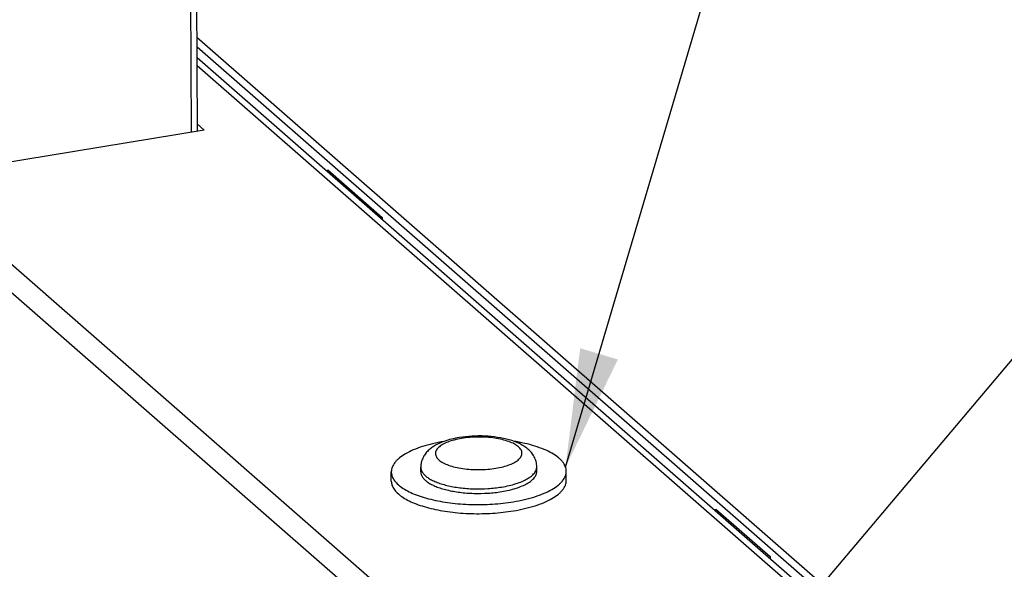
# Model space of a CAD drawing. Header units: millimetres. Extents: x 127 to 421, y 79 to 375.
# Tile 15 of 19: x 365 to 391, y 125 to 139. Entities that reach past the tile are written whole.
import ezdxf

# ---------------------------------------------------------------- set-up
doc = ezdxf.new("R2010")
doc.units = ezdxf.units.MM
doc.header["$LTSCALE"] = 32.67
doc.layers.get('0').update_dxf_attribs({"linetype": 'CONTINUOUS'})
doc.layers.add('00_COMPONENTS', color=7, linetype='CONTINUOUS')
doc.layers.add('50_ALL_DETAILS', color=7, linetype='CONTINUOUS')
doc.styles.get("Standard").update_dxf_attribs({"font": 'simfang.ttf'})
doc.dimstyles.get("Standard").update_dxf_attribs({"dimtxt": 3, "dimasz": 3, "dimexe": 2.5, "dimexo": 0.5, "dimtad": 1, "dimdsep": 46, "dimtxsty": 'STANDARD', "dimblk": '_FILLED', "dimblk1": '_FILLED', "dimblk2": '_FILLED', "dimcen": 0.09, "dimclrt": 3, "dimazin": 2, "dimtol": 1, "dimtp": 0.01, "dimtm": 0.01, "dimtfac": 1, "dimtofl": 0, "dimtmove": 0, "dimatfit": 3, "dimldrblk": '_FILLED', "dimfxl": 1, "dimtolj": 1, "dimarcsym": 0})

# ---------------------------------------------------------------- blocks, each defined once
blk = doc.blocks.new('_FILLED')
at = {"color": 0, "linetype": 'ByBlock'}
blk.add_solid([(0, 0), (-1, 0.1667), (-1, -0.1667)], dxfattribs=at)

msp = doc.modelspace()

# ---------------------------------------------------------------- linework, layer by layer
at = {"layer": '00_COMPONENTS', "color": 0}
for p, q in [((369.8657, 135.6447), (369.5372, 222.1227)), ((370.0173, 135.6697), (369.6885, 222.2099)), ((377.3024, 121.7822), (342.2662, 152.3898)), ((341.9723, 151.9425), (376.9099, 121.4211)), ((370.0082, 138.056), (386.736, 123.4427)), ((370.0091, 137.8167), (386.5063, 123.4047)), ((370.0101, 137.5409), (386.3755, 123.2441)), ((370.0109, 137.3379), (386.1456, 123.2426)), ((370.0166, 135.8537), (370.1938, 135.6988)), ((370.1938, 135.6988), (364.3137, 134.7278)), ((373.3316, 134.6833), (374.7133, 133.4763)), ((373.3317, 134.6391), (373.3316, 134.6833)), ((374.7133, 133.4763), (374.7135, 133.4321)), ((374.9502, 126.7761), (374.9493, 127.0077)), ((375.6993, 127.0105), (375.6988, 127.1263)), ((378.6493, 127.0217), (378.6488, 127.1375)), ((379.4001, 126.793), (379.3993, 127.0246)), ((383.2009, 126.0615), (384.5827, 124.8544)), ((383.2011, 126.0173), (383.2009, 126.0615)), ((384.5827, 124.8544), (384.5828, 124.8102))]:
    msp.add_line(p, q, dxfattribs=at)
for points, knots in [([(376.2874, 127.7821), (376.1914, 127.766), (376.0072, 127.7295), (375.7467, 127.6583), (375.5157, 127.5739), (375.319, 127.4781), (375.1815, 127.3868), (375.0938, 127.3086), (375.0269, 127.2345), (374.9776, 127.1538), (374.9531, 127.0696), (374.9492, 127.0281), (374.9493, 127.0077)], [0, 0, 0, 0, 0.1777068, 0.3428702, 0.4930178, 0.6263278, 0.7419176, 0.7932232, 0.8404637, 0.924392, 0.9627734, 1, 1, 1, 1]), ([(376.2953, 127.785), (376.2188, 127.7577), (376.1082, 127.7095), (375.9748, 127.6243), (375.8858, 127.5504), (375.8088, 127.4633), (375.7476, 127.3619), (375.7077, 127.2479), (375.6987, 127.1669), (375.6988, 127.1263)], [0, 0, 0, 0, 0.2566698, 0.378873, 0.499575, 0.6210763, 0.7450005, 0.8716446, 1, 1, 1, 1]), ([(376.7383, 127.8587), (376.6748, 127.8482), (376.5551, 127.8234), (376.3909, 127.772), (376.2731, 127.718), (376.1968, 127.6689), (376.1514, 127.6319), (376.1157, 127.5932), (376.0901, 127.5532), (376.0749, 127.512), (376.0708, 127.4701), (376.0779, 127.4284), (376.0959, 127.3875), (376.1243, 127.348), (376.1626, 127.3101), (376.2105, 127.2738), (376.2901, 127.2261), (376.4114, 127.174), (376.579, 127.1253), (376.7689, 127.0896), (376.9741, 127.0683), (377.1868, 127.0623), (377.399, 127.0718), (377.5387, 127.0887), (377.6068, 127.0999)], [0, 0, 0, 0, 0.0771694, 0.1464109, 0.2059934, 0.2318909, 0.2551816, 0.2760205, 0.294736, 0.3118737, 0.3282057, 0.3446494, 0.3621009, 0.3812816, 0.4026821, 0.4265853, 0.4531119, 0.51391, 0.5842003, 0.6621695, 0.745467, 0.831419, 0.9172017, 1, 1, 1, 1]), ([(376.6785, 127.8813), (376.6115, 127.8702), (376.4822, 127.8439), (376.3555, 127.8064), (376.2953, 127.785)], [0, 0, 0, 0, 0.5149258, 1, 1, 1, 1]), ([(378.6488, 127.1375), (378.6486, 127.1821), (378.637, 127.271), (378.5883, 127.3942), (378.5152, 127.5014), (378.4245, 127.5913), (378.321, 127.6661), (378.1653, 127.7512), (377.9421, 127.8318), (377.647, 127.8935), (377.3286, 127.9236), (377.0021, 127.9219), (376.7848, 127.8988), (376.6785, 127.8813)], [0, 0, 0, 0, 0.0573592, 0.1138163, 0.1689256, 0.2230389, 0.2772002, 0.3326556, 0.4508822, 0.5807164, 0.7194797, 0.8614545, 1, 1, 1, 1]), ([(377.6068, 127.0999), (377.6702, 127.1104), (377.79, 127.1352), (377.9541, 127.1866), (378.0719, 127.2406), (378.1483, 127.2897), (378.1936, 127.3267), (378.2293, 127.3653), (378.255, 127.4054), (378.2701, 127.4466), (378.2742, 127.4885), (378.2671, 127.5302), (378.2491, 127.571), (378.2207, 127.6106), (378.1824, 127.6485), (378.1345, 127.6847), (378.0549, 127.7325), (377.9337, 127.7845), (377.766, 127.8332), (377.5761, 127.8689), (377.3709, 127.8902), (377.1582, 127.8963), (376.946, 127.8868), (376.8064, 127.8699), (376.7383, 127.8587)], [0, 0, 0, 0, 0.0771694, 0.1464109, 0.2059934, 0.2318909, 0.2551816, 0.2760205, 0.294736, 0.3118737, 0.3282057, 0.3446494, 0.3621009, 0.3812816, 0.4026821, 0.4265853, 0.4531119, 0.51391, 0.5842003, 0.6621695, 0.745467, 0.831419, 0.9172017, 1, 1, 1, 1]), ([(379.3993, 127.0246), (379.3992, 127.045), (379.395, 127.0864), (379.3698, 127.1705), (379.32, 127.2507), (379.2525, 127.3244), (379.1643, 127.4019), (379.0261, 127.4921), (378.8287, 127.5864), (378.5972, 127.669), (378.3362, 127.7382), (378.1518, 127.7734), (378.0558, 127.7887)], [0, 0, 0, 0, 0.0372297, 0.0756139, 0.1595461, 0.2067875, 0.2580933, 0.3736816, 0.5069888, 0.6571334, 0.822295, 1, 1, 1, 1]), ([(374.9493, 127.0077), (374.9494, 126.9728), (374.9622, 126.8997), (375.0165, 126.7959), (375.1031, 126.6973), (375.2203, 126.6044), (375.3664, 126.518), (375.5394, 126.4391), (375.737, 126.3688), (375.9561, 126.3082), (376.1936, 126.2581), (376.5354, 126.2057), (376.982, 126.1721), (377.5208, 126.1808), (377.8785, 126.22), (378.0526, 126.2488)], [0, 0, 0, 0, 0.0306968, 0.0640112, 0.1018902, 0.1454501, 0.1951466, 0.2509762, 0.3126189, 0.3795288, 0.4509938, 0.526177, 0.6838701, 0.8445921, 1, 1, 1, 1]), ([(375.6988, 127.1263), (375.6989, 127.1032), (375.7074, 127.0547), (375.7434, 126.9859), (375.8008, 126.9206), (375.8785, 126.859), (375.9754, 126.8017), (376.0901, 126.7494), (376.221, 126.7028), (376.4208, 126.6475), (376.6967, 126.5988), (377.0464, 126.5724), (377.4036, 126.5782), (377.6407, 126.6042), (377.7561, 126.6232)], [0, 0, 0, 0, 0.0306986, 0.0640149, 0.101896, 0.1454585, 0.1951578, 0.2509907, 0.3126369, 0.3795506, 0.5261497, 0.6838519, 0.8445832, 1, 1, 1, 1]), ([(375.6993, 127.0105), (375.6994, 126.9874), (375.7079, 126.939), (375.7438, 126.8702), (375.8013, 126.8048), (375.879, 126.7432), (375.9758, 126.6859), (376.0905, 126.6336), (376.2214, 126.587), (376.4213, 126.5317), (376.6972, 126.483), (377.0468, 126.4566), (377.404, 126.4624), (377.6411, 126.4884), (377.7566, 126.5074)], [0, 0, 0, 0, 0.0306986, 0.0640149, 0.101896, 0.1454585, 0.1951578, 0.2509907, 0.3126369, 0.3795506, 0.5261497, 0.6838519, 0.8445832, 1, 1, 1, 1]), ([(377.7561, 126.6232), (377.8201, 126.6338), (377.9429, 126.6579), (378.1166, 126.7051), (378.2707, 126.7611), (378.402, 126.8247), (378.5081, 126.8949), (378.5871, 126.9705), (378.6299, 127.0403), (378.6463, 127.0964), (378.6489, 127.124), (378.6488, 127.1375)], [0, 0, 0, 0, 0.1777353, 0.3429704, 0.4932068, 0.6265965, 0.7422339, 0.8406296, 0.924496, 0.9628286, 1, 1, 1, 1]), ([(377.7566, 126.5074), (377.8205, 126.518), (377.9433, 126.5422), (378.1171, 126.5893), (378.2711, 126.6453), (378.4025, 126.7089), (378.5085, 126.7791), (378.5875, 126.8547), (378.6303, 126.9245), (378.6467, 126.9806), (378.6493, 127.0082), (378.6493, 127.0217)], [0, 0, 0, 0, 0.1777353, 0.3429704, 0.4932068, 0.6265965, 0.7422339, 0.8406296, 0.924496, 0.9628286, 1, 1, 1, 1]), ([(378.0526, 126.2488), (378.1491, 126.2647), (378.3344, 126.3012), (378.5965, 126.3723), (378.8289, 126.4567), (379.0269, 126.5527), (379.1654, 126.6442), (379.2537, 126.7226), (379.3211, 126.797), (379.3707, 126.8779), (379.3954, 126.9625), (379.3993, 127.0041), (379.3993, 127.0246)], [0, 0, 0, 0, 0.1777085, 0.3429198, 0.493134, 0.6265041, 0.7421244, 0.7934282, 0.8406531, 0.9245071, 0.9628341, 1, 1, 1, 1]), ([(374.9502, 126.7761), (374.9503, 126.7412), (374.9631, 126.6681), (375.0174, 126.5644), (375.104, 126.4657), (375.2212, 126.3728), (375.3673, 126.2864), (375.5403, 126.2075), (375.7378, 126.1372), (375.957, 126.0766), (376.1945, 126.0265), (376.5363, 125.9741), (376.9829, 125.9405), (377.5217, 125.9493), (377.8794, 125.9885), (378.0535, 126.0172)], [0, 0, 0, 0, 0.0306968, 0.0640112, 0.1018902, 0.1454501, 0.1951466, 0.2509762, 0.3126189, 0.3795288, 0.4509938, 0.526177, 0.6838701, 0.8445921, 1, 1, 1, 1]), ([(378.0535, 126.0172), (378.15, 126.0331), (378.3353, 126.0696), (378.5973, 126.1407), (378.8298, 126.2251), (379.0278, 126.3211), (379.1663, 126.4126), (379.2545, 126.491), (379.322, 126.5654), (379.3716, 126.6463), (379.3963, 126.7309), (379.4002, 126.7726), (379.4001, 126.793)], [0, 0, 0, 0, 0.1777085, 0.3429198, 0.493134, 0.6265041, 0.7421244, 0.7934282, 0.8406531, 0.9245071, 0.9628341, 1, 1, 1, 1])]:
    msp.add_open_spline(points, degree=3, knots=knots, dxfattribs=at)

# ---------------------------------------------------------------- leaders
at = {"layer": '50_ALL_DETAILS', "color": 0}
for points in [[(379.3804, 127.1322), (385.4793, 147.7225), (390.4793, 147.7225)], [(380.2797, 117.4856), (393.9117, 133.628), (398.9117, 133.628)]]:
    msp.add_leader(points, dimstyle='STANDARD', override={"dimtad": 0}, dxfattribs=at)

doc.saveas('drawing.dxf')
